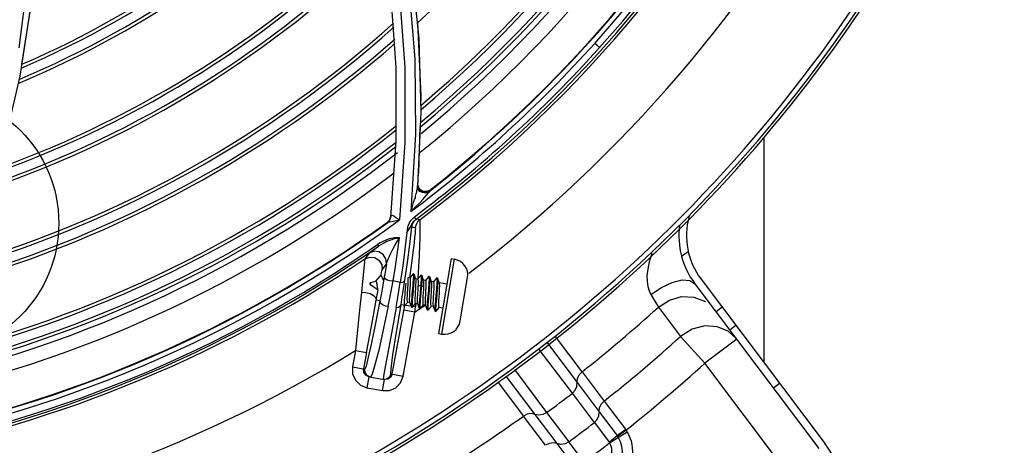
# Model space of a CAD drawing. Extents: x 40.7 to 137.4, y -250.8 to -221.5.
# Tile 187 of 256: x 71.5888 to 71.7392, y -247.3791 to -247.3141. Entities that reach past the tile are written whole.
import ezdxf

# ---------------------------------------------------------------- set-up
doc = ezdxf.new("R2010")
doc.units = 0
doc.header["$MEASUREMENT"] = 0
doc.layers.get('0').update_dxf_attribs({"linetype": 'CONTINUOUS'})
doc.layers.add('I-LIN_CHANADA', color=1, linetype='CONTINUOUS')

msp = doc.modelspace()

# ---------------------------------------------------------------- linework, layer by layer
at = {"color": 155}
for p, q in [((71.64869846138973, -247.306207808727), (71.64975277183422, -247.3169863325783)), ((71.64630290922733, -247.3213925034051), (71.645529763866, -247.3105194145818)), ((71.59044641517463, -247.3121249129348), (71.58881159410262, -247.3227074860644)), ((71.64957395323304, -247.3146037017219), (71.65005911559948, -247.3257036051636)), ((71.64975277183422, -247.3169863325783), (71.6500592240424, -247.3281532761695)), ((71.67736582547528, -247.318363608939), (71.67664266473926, -247.317712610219)), ((71.64630102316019, -247.3326346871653), (71.64630290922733, -247.3213925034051)), ((71.58881159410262, -247.3227074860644), (71.58632040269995, -247.3334340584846)), ((71.65005911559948, -247.3257036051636), (71.65001718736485, -247.3271871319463)), ((71.6500592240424, -247.3281532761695), (71.64957346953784, -247.3396636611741)), ((71.64928051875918, -247.3315647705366), (71.64856277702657, -247.3433730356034)), ((71.64992548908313, -247.3304316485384), (71.6497254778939, -247.3375085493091)), ((71.64547934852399, -247.3442219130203), (71.64630102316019, -247.3326346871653)), ((71.64765010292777, -247.3328491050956), (71.64683399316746, -247.3446539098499)), ((71.64968810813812, -247.3380781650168), (71.6497255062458, -247.3375085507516)), ((71.64957381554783, -247.3396635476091), (71.64960797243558, -247.3392113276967)), ((71.64960794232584, -247.3392113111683), (71.64964964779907, -247.3386354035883)), ((71.6496914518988, -247.3397369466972), (71.64960794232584, -247.3392113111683)), ((71.64969875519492, -247.3396492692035), (71.64962819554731, -247.3392080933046)), ((71.64964964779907, -247.3386354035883), (71.64968810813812, -247.3380781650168)), ((71.65129793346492, -247.3404791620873), (71.65082765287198, -247.3405615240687)), ((71.65148686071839, -247.3401202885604), (71.65100299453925, -247.3403441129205)), ((71.65129793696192, -247.3404791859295), (71.65147992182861, -247.3402098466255)), ((71.65147980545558, -247.3402099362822), (71.65148678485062, -247.3401203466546)), ((71.64498665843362, -247.3450022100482), (71.64497769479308, -247.3450844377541)), ((71.64539617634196, -247.3445531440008), (71.64547940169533, -247.3442217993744)), ((71.64540501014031, -247.344470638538), (71.6454681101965, -247.3442190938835)), ((71.64545813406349, -247.3444645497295), (71.64551719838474, -247.3440823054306)), ((71.64548642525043, -247.3441824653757), (71.64547934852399, -247.3442219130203)), ((71.64612173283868, -247.3448245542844), (71.64646289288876, -247.3447518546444)), ((71.64646289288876, -247.3447518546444), (71.64683615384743, -247.3446541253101)), ((71.6465348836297, -247.3444417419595), (71.64683615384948, -247.3446541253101)), ((71.64903995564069, -247.3442332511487), (71.64930562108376, -247.3445883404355)), ((71.64990775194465, -247.3446529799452), (71.64937856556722, -247.3445433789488)), ((71.64805875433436, -247.3457520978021), (71.64793084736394, -247.3465973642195)), ((71.64839832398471, -247.3484316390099), (71.648704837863, -247.3457195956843)), ((71.64870499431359, -247.3457177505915), (71.64923593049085, -247.3458268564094)), ((71.64216667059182, -247.3497320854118), (71.64153503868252, -247.3506119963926)), ((71.64268205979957, -247.3493509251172), (71.64363456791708, -247.3486735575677)), ((71.64346618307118, -247.3484309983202), (71.64363457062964, -247.3486735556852)), ((71.65471848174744, -247.350575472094), (71.65278579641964, -247.3620110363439)), ((71.65328535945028, -247.362095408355), (71.65521803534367, -247.3506598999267)), ((71.65471848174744, -247.350575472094), (71.65521803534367, -247.3506598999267)), ((71.6441775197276, -247.3522910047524), (71.64481813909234, -247.3513968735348)), ((71.64731059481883, -247.3516728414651), (71.64694527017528, -247.3542025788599)), ((71.64855532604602, -247.3520269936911), (71.64833605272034, -247.3535064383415)), ((71.64973533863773, -247.3517673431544), (71.64961531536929, -247.3536668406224)), ((71.6423803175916, -247.3542158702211), (71.64232922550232, -247.3545181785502)), ((71.6423803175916, -247.3542158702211), (71.6432287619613, -247.3540214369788)), ((71.6438627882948, -247.3531755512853), (71.64314545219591, -247.3540299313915)), ((71.64317206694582, -247.3540344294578), (71.64314545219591, -247.3540299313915)), ((71.64320425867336, -247.3540115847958), (71.64314549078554, -247.3540299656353)), ((71.64321595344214, -247.354012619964), (71.64320425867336, -247.3540115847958)), ((71.64325733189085, -247.3540338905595), (71.64321595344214, -247.354012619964)), ((71.6432287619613, -247.3540214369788), (71.64323281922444, -247.3540212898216)), ((71.64403403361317, -247.3531654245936), (71.64391365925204, -247.3531450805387)), ((71.64694527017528, -247.3542025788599), (71.64583909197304, -247.3539793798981)), ((71.64839397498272, -247.3535150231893), (71.64812014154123, -247.3534687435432)), ((71.64886584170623, -247.3529268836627), (71.64838242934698, -247.353505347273)), ((71.64886590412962, -247.3529268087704), (71.64889469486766, -247.3529094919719)), ((71.64901494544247, -247.3529299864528), (71.64889457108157, -247.3529096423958)), ((71.64901494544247, -247.3529299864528), (71.64903678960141, -247.3529563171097)), ((71.64931864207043, -247.3537017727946), (71.64903678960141, -247.3529563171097)), ((71.64959771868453, -247.3537184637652), (71.64930628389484, -247.3536692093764)), ((71.6500696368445, -247.3531302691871), (71.64958618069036, -247.353708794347)), ((71.65006964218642, -247.3531302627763), (71.65009847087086, -247.3531128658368)), ((71.6502186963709, -247.3531333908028), (71.65009832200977, -247.353113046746)), ((71.65051002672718, -247.353872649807), (71.65024051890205, -247.3531597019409)), ((71.65052236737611, -247.3539051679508), (71.65051002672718, -247.353872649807)), ((71.65080146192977, -247.3539219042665), (71.65051002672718, -247.353872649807)), ((71.65127296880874, -247.3533343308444), (71.65078991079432, -247.3539122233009)), ((71.65142252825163, -247.3533371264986), (71.6513021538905, -247.3533167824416)), ((71.65142252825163, -247.3533371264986), (71.65144444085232, -247.3533634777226)), ((71.65172633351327, -247.3541089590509), (71.65144444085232, -247.3533634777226)), ((71.65200520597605, -247.3541253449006), (71.65171386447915, -247.3540761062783)), ((71.65247673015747, -247.3535377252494), (71.65199364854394, -247.3541156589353)), ((71.6524767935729, -247.3535376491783), (71.65250614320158, -247.3535198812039)), ((71.65262625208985, -247.3535405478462), (71.65250587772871, -247.3535202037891)), ((71.65262625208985, -247.3535405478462), (71.65264816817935, -247.3535669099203)), ((71.65293005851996, -247.3543123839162), (71.65264816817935, -247.3535669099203)), ((71.6560997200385, -247.3600948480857), (71.65721863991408, -247.3534742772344)), ((71.6422872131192, -247.3543145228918), (71.64227371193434, -247.3543944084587)), ((71.64232922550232, -247.3545181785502), (71.64351583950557, -247.3552623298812)), ((71.64327677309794, -247.3569251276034), (71.64358209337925, -247.35532332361)), ((71.64777444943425, -247.3543350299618), (71.64773613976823, -247.3547729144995)), ((71.6488449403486, -247.3546702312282), (71.64872320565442, -247.3560240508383)), ((71.64896515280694, -247.354690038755), (71.64884420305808, -247.3560354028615)), ((71.64961898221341, -247.3551348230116), (71.64955769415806, -247.3561342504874)), ((71.64963690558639, -247.3548158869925), (71.64961898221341, -247.3551348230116)), ((71.65007190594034, -247.3546012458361), (71.64963704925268, -247.3548159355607)), ((71.65003430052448, -247.3550353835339), (71.64991249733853, -247.35638930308)), ((71.65015458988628, -247.3550566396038), (71.65003269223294, -247.3564116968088)), ((71.65007189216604, -247.3546012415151), (71.65003430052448, -247.3550353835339)), ((71.65019205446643, -247.3546217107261), (71.6500716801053, -247.3546013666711)), ((71.65019205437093, -247.3546217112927), (71.65015458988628, -247.3550566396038)), ((71.65053204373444, -247.3549672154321), (71.65019189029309, -247.3546215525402)), ((71.650453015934, -247.3562848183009), (71.65051427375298, -247.3552859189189)), ((71.65051427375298, -247.3552859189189), (71.65053218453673, -247.354967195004)), ((71.65257352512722, -247.355333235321), (71.65245158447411, -247.3566890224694)), ((71.65405984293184, -247.3544725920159), (71.65291759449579, -247.3542795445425)), ((71.64382940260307, -247.3570261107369), (71.64327678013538, -247.3569251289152)), ((71.64760021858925, -247.3577935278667), (71.64808339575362, -247.3572155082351)), ((71.64836322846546, -247.3572551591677), (71.64807197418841, -247.3572059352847)), ((71.64835105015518, -247.3572230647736), (71.64863283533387, -247.3579686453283)), ((71.64571582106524, -247.3682051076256), (71.64763139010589, -247.3577208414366)), ((71.64761407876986, -247.3577176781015), (71.64705131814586, -247.3576148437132)), ((71.64739683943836, -247.3685124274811), (71.64918487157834, -247.3587274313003)), ((71.64742906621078, -247.3577651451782), (71.6474506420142, -247.3577911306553)), ((71.6474505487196, -247.3577908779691), (71.64757092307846, -247.357811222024)), ((71.64918487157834, -247.3587274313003), (71.6475038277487, -247.3584202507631)), ((71.64777285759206, -247.3577213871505), (71.64766077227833, -247.3577209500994)), ((71.6486542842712, -247.3579943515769), (71.64877465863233, -247.3580146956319)), ((71.64880392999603, -247.3579970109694), (71.64928713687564, -247.3574189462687)), ((71.64925994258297, -247.3579518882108), (71.64882475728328, -247.3578766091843)), ((71.64918487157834, -247.3587274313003), (71.64925994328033, -247.3579518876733)), ((71.6493106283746, -247.3573851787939), (71.64925994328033, -247.3579518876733)), ((71.64956696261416, -247.3574585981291), (71.64927571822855, -247.357409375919)), ((71.64955453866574, -247.3574258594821), (71.64983641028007, -247.358171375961)), ((71.64983645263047, -247.3581714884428), (71.64985837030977, -247.3581979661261)), ((71.64985821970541, -247.358197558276), (71.64997859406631, -247.3582179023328)), ((71.64997859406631, -247.3582179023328), (71.65000794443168, -247.3582002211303)), ((71.65000794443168, -247.3582002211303), (71.65049094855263, -247.3576224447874)), ((71.65077069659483, -247.3576620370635), (71.65047946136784, -247.3576128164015)), ((71.65075829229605, -247.3576293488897), (71.65104015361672, -247.3583748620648)), ((71.65104019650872, -247.3583749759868), (71.65106207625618, -247.3584013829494)), ((71.65106193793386, -247.3584010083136), (71.65118231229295, -247.3584213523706)), ((71.65121167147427, -247.3584036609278), (71.65169468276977, -247.3578258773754)), ((71.65197443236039, -247.3578654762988), (71.65168320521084, -247.3578162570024)), ((71.65196205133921, -247.3578328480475), (71.65197443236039, -247.3578654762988)), ((71.65197443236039, -247.3578654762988), (71.65224389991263, -247.3585783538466)), ((71.65226565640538, -247.358604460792), (71.65238603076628, -247.3586248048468)), ((71.65238603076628, -247.3586248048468), (71.6524153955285, -247.3586071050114)), ((71.6524153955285, -247.3586071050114), (71.65289841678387, -247.3580293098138)), ((71.65344443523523, -247.358113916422), (71.6528869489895, -247.358019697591)), ((71.65278579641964, -247.3620110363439), (71.65328535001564, -247.3620954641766)), ((71.64009499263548, -247.3646207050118), (71.63964276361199, -247.3670954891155)), ((71.64009499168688, -247.3646206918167), (71.64177603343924, -247.3649278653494)), ((71.64177603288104, -247.3649278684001), (71.64132382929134, -247.3674025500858)), ((71.63964278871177, -247.3670953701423), (71.64154342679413, -247.3674426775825)), ((71.64136732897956, -247.367937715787), (71.6413238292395, -247.3674025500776)), ((71.64158469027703, -247.3679718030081), (71.64154342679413, -247.3674426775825)), ((71.64465325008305, -247.3670917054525), (71.64439755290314, -247.3685053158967)), ((71.64167282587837, -247.3683797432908), (71.64136732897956, -247.367937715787)), ((71.64215875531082, -247.3686099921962), (71.64167282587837, -247.3683797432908)), ((71.64215875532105, -247.3686099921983), (71.6418515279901, -247.3702912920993)), ((71.64215875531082, -247.3686099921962), (71.64450783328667, -247.3690392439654)), ((71.64264786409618, -247.3681901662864), (71.64237813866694, -247.3686495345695)), ((71.64420060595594, -247.3707205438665), (71.64450783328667, -247.3690392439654)), ((71.64439755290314, -247.3685053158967), (71.64430610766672, -247.3690023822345)), ((71.64504378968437, -247.3689957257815), (71.64450783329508, -247.3690392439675)), ((71.64551327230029, -247.3681680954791), (71.64739686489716, -247.3685122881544)), ((71.64185165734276, -247.3702913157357), (71.64420046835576, -247.3707205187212))]:
    msp.add_line(p, q, dxfattribs=at)
at = {"color": 5}
msp.add_line((71.70248232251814, -247.3321105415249), (71.70248232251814, -247.3664589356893), dxfattribs=at)
at = {"color": 6, "linetype": 'Continuous'}
for p, q in [((71.68991172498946, -247.350222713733), (71.69091968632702, -247.3494631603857)), ((71.69288213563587, -247.3537190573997), (71.7118207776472, -247.378851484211)), ((71.69195589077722, -247.3544170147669), (71.71089454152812, -247.3795494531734)), ((71.68636756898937, -247.3579746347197), (71.68975420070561, -247.3624495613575)), ((71.69611387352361, -247.3580077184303), (71.69518763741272, -247.3587056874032)), ((71.6983355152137, -247.3628830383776), (71.69699978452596, -247.3616540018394)), ((71.69821499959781, -247.3607960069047), (71.69728876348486, -247.3614939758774)), ((71.6747058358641, -247.3678600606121), (71.67065945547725, -247.3624606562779)), ((71.68975419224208, -247.3624495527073), (71.69346057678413, -247.3665565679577)), ((71.69833550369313, -247.3628830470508), (71.69346057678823, -247.3665565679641)), ((71.67322785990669, -247.3711202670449), (71.66817414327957, -247.3644543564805)), ((71.66941196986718, -247.3634613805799), (71.67397866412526, -247.3694871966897)), ((71.66437371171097, -247.3675030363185), (71.66929989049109, -247.374080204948)), ((71.7060196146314, -247.3832229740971), (71.69346057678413, -247.3665565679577)), ((71.66752321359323, -247.3743518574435), (71.66313567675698, -247.3684961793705)), ((71.67470587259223, -247.367860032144), (71.67807158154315, -247.3723260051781)), ((71.66186882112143, -247.3694686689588), (71.66575854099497, -247.3746023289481)), ((71.67397892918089, -247.3694875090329), (71.67734365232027, -247.3739526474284)), ((71.70486893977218, -247.3696260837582), (71.70394270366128, -247.3703240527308)), ((71.67659245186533, -247.3755859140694), (71.67322791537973, -247.3711206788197)), ((71.67807161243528, -247.3723259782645), (71.68133054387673, -247.3766319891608)), ((71.66912380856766, -247.3790686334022), (71.66575855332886, -247.3746023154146)), ((71.67088808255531, -247.3788172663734), (71.66752340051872, -247.3743521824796)), ((71.66930010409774, -247.3740804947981), (71.6726649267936, -247.3785454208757)), ((71.67734374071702, -247.3739529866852), (71.68007028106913, -247.3775938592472)), ((71.67659245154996, -247.3755859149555), (71.67882266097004, -247.3785729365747)), ((71.68011179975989, -247.377651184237), (71.68140992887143, -247.3767389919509)), ((71.68140993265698, -247.3767389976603), (71.68133054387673, -247.3766319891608)), ((71.67890253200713, -247.3786946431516), (71.68158889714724, -247.3770083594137)), ((71.67363647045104, -247.3824420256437), (71.67088838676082, -247.3788174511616)), ((71.67492171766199, -247.3815125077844), (71.67266513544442, -247.3785453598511))]:
    msp.add_line(p, q, dxfattribs=at)
at = {"color": 155}
for points in [[(71.59969792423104, -247.2202099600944), (71.60626039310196, -247.2255925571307), (71.61250189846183, -247.2315249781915), (71.61839410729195, -247.2380074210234), (71.6239043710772, -247.2450413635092), (71.62899363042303, -247.252624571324), (71.63361680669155, -247.2607451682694), (71.63773253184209, -247.2693928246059), (71.64130090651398, -247.2785617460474), (71.64427742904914, -247.2882397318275), (71.64661398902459, -247.2984078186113), (71.6482595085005, -247.3090402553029), (71.64916414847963, -247.3201053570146), (71.64928051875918, -247.3315647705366)], [(71.63657076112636, -247.2707207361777), (71.64007187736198, -247.2798783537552), (71.64297814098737, -247.2895479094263), (71.64523982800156, -247.2997088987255), (71.64680519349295, -247.3103348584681), (71.64762472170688, -247.321394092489), (71.64765010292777, -247.3328491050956)], [(71.59042751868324, -247.2987098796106), (71.5899232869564, -247.308465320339), (71.58869541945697, -247.3184001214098)], [(71.59076998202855, -247.3080379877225), (71.59035408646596, -247.3129054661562), (71.58908707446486, -247.320893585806)], [(71.64856527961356, -247.3433733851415), (71.64927774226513, -247.3426860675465), (71.64991080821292, -247.3420468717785), (71.6503946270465, -247.3415392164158), (71.65096847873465, -247.340896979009), (71.65129793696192, -247.3404791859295)], [(71.64883872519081, -247.3424076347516), (71.64888648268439, -247.3422123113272), (71.64894257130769, -247.3420216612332), (71.6490052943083, -247.3418418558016), (71.64907060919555, -247.3416773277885), (71.64913470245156, -247.341525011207), (71.64919398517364, -247.3413772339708), (71.64924411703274, -247.3412232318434), (71.64928824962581, -247.3410517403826), (71.6493350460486, -247.3408549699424), (71.64938999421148, -247.3406358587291), (71.64944320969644, -247.3404096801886), (71.6494895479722, -247.3401926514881), (71.64952854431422, -247.3399898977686), (71.64955750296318, -247.3398102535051), (71.64957381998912, -247.3396635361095)], [(71.65082765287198, -247.3405615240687), (71.65034117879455, -247.3404982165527), (71.6499256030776, -247.3403018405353), (71.64965259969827, -247.3400056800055), (71.64957381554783, -247.3396635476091)], [(71.65147980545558, -247.3402099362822), (71.65099695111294, -247.3404332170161), (71.65046656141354, -247.3404178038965), (71.64999974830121, -247.3401688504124), (71.6496914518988, -247.3397369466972)], [(71.65100299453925, -247.3403441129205), (71.65047352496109, -247.3403286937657), (71.65000700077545, -247.3400801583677), (71.64969875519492, -247.3396492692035)], [(71.6485652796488, -247.3433733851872), (71.64864154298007, -247.3431819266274), (71.64870457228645, -247.3429925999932), (71.64875421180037, -247.3427994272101), (71.64883872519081, -247.3424076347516)], [(71.64497769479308, -247.3450844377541), (71.64522447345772, -247.3448483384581), (71.64539617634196, -247.3445531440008)], [(71.64497769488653, -247.3450844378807), (71.64498418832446, -247.3450817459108), (71.64500275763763, -247.3450703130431), (71.64503170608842, -247.3450513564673)], [(71.64498665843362, -247.3450022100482), (71.64523338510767, -247.3447659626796), (71.64540501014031, -247.344470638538)], [(71.64503170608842, -247.3450513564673), (71.64515025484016, -247.3449954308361), (71.64532136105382, -247.3449564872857)], [(71.64503170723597, -247.3450513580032), (71.64528185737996, -247.3448051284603), (71.64545813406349, -247.3444645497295)], [(71.64532136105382, -247.3449564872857), (71.64581501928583, -247.3448790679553), (71.64612173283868, -247.3448245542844)], [(71.6455180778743, -247.3440823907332), (71.6454996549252, -247.3441356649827), (71.64548642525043, -247.3441824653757)], [(71.64551719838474, -247.3440823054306), (71.64559421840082, -247.3439692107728), (71.64574077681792, -247.3439530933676), (71.64595581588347, -247.3440467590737)], [(71.64595581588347, -247.3440467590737), (71.64623027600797, -247.3442240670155), (71.6465348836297, -247.3444417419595)], [(71.6490374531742, -247.34423289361), (71.64839465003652, -247.3449139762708), (71.64805875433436, -247.3457520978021)], [(71.64827880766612, -247.3460248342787), (71.64846351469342, -247.3457392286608), (71.64853965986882, -247.3456147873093), (71.64860988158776, -247.3454854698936), (71.64868329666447, -247.3453410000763), (71.64877273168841, -247.3451799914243)], [(71.64870499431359, -247.3457177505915), (71.6488177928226, -247.3452727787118), (71.64904692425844, -247.3448712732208), (71.64937856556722, -247.3445433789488)], [(71.64877273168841, -247.3451799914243), (71.6488849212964, -247.3450118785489), (71.6490178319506, -247.3448496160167), (71.64916192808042, -247.3447061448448), (71.64930564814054, -247.3445883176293)], [(71.64990775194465, -247.3446529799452), (71.64958183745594, -247.3449740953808), (71.64935116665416, -247.3453746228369), (71.64923593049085, -247.3458268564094)], [(71.64930564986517, -247.3445883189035), (71.6493437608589, -247.3445628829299), (71.6493680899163, -247.3445478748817), (71.64937855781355, -247.3445433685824)], [(71.64990774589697, -247.3446529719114), (71.64992379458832, -247.3448063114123), (71.64993385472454, -247.3451526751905), (71.64993800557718, -247.3457006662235), (71.64993233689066, -247.3464587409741), (71.64991384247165, -247.3474348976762), (71.64987889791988, -247.3486402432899), (71.6498210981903, -247.3500853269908), (71.64973533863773, -247.3517673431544)], [(71.64793084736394, -247.3465973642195), (71.64763905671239, -247.3491375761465), (71.64731059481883, -247.3516728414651)], [(71.64793301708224, -247.346597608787), (71.64805753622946, -247.3463852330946), (71.6481723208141, -247.3461952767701), (71.64827880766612, -247.3460248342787)], [(71.64793302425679, -247.3465975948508), (71.64803970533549, -247.3464238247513), (71.64814060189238, -247.3462644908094), (71.6482362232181, -247.3461189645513), (71.64832628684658, -247.3459880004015), (71.6484106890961, -247.3458723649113), (71.64848835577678, -247.3457744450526), (71.64855614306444, -247.3456991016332), (71.64861237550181, -247.3456487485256), (71.64865664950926, -247.3456244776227), (71.6486876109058, -247.3456286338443), (71.64870364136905, -247.3456622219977), (71.64870490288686, -247.3457196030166)], [(71.64918824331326, -247.3467007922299), (71.64912862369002, -247.3473443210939), (71.64904158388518, -247.3481812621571), (71.64892159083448, -247.3492303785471), (71.64876143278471, -247.3505126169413), (71.64855532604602, -247.3520269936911)], [(71.64923597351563, -247.3458268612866), (71.64923906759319, -247.345954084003), (71.64922400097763, -247.3462412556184), (71.64918824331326, -247.3467007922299)], [(71.64681498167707, -247.3474064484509), (71.64665291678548, -247.3473969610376), (71.6464747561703, -247.3473938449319), (71.64627911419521, -247.3474010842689), (71.64606401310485, -247.3474202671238), (71.64582759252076, -247.347453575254), (71.64556813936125, -247.3475038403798), (71.6452843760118, -247.3475745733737), (71.6449749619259, -247.3476700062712), (71.64463821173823, -247.3477957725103), (71.64427341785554, -247.3479587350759), (71.64388148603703, -247.3481672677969), (71.64346499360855, -247.3484310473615)], [(71.64681688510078, -247.3474066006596), (71.64654785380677, -247.3474549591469), (71.64639559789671, -247.3474860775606), (71.64623048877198, -247.3475237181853), (71.64605178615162, -247.3475688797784), (71.64585827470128, -247.3476229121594), (71.64564855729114, -247.3476875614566), (71.64542131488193, -247.3477648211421), (71.64517546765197, -247.3478569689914), (71.64491048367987, -247.347966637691), (71.64462631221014, -247.3480969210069), (71.64432001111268, -247.3482531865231), (71.64398767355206, -247.3484435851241), (71.6436345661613, -247.3486735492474)], [(71.64481814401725, -247.3513970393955), (71.64487652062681, -247.3511846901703), (71.64498030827, -247.3509081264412), (71.64512095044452, -247.350578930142), (71.64529687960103, -247.3501985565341), (71.64551161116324, -247.3497596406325), (71.64577129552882, -247.3492542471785), (71.64607589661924, -247.3486866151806), (71.64642519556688, -247.3480647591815), (71.64681682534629, -247.34740660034)], [(71.64583909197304, -247.3539793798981), (71.64619254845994, -247.351792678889), (71.6465178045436, -247.3496015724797), (71.64681498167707, -247.3474064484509)], [(71.64216607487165, -247.3497322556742), (71.64223041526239, -247.34967925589), (71.64239976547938, -247.3495540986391), (71.64268205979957, -247.3493509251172)], [(71.64481813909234, -247.3513968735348), (71.6447516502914, -247.350614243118), (71.64434257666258, -247.3499444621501), (71.64368085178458, -247.3495291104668), (71.64289989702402, -247.3494519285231), (71.64216667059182, -247.3497320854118)], [(71.64765039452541, -247.3539035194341), (71.64804713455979, -247.3511599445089), (71.64839832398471, -247.3484316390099)], [(71.64153475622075, -247.3506119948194), (71.64147316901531, -247.3510365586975), (71.64136278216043, -247.3520862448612), (71.64121566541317, -247.3535761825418), (71.64099908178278, -247.3556995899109)], [(71.64153503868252, -247.3506119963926), (71.64226612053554, -247.3503366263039), (71.6430464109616, -247.350416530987), (71.64370869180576, -247.3508357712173), (71.64411524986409, -247.3515086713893), (71.6441775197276, -247.3522910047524)], [(71.64399036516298, -247.35315681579), (71.64407334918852, -247.3527358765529), (71.64413722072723, -247.3524392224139), (71.64417729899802, -247.3522910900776)], [(71.64481791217, -247.3513969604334), (71.64471425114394, -247.3520478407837), (71.64460790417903, -247.3526995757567), (71.64449885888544, -247.3533521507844)], [(71.64352712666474, -247.3552443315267), (71.64349422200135, -247.3551355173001), (71.64346688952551, -247.3549975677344), (71.64344304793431, -247.3548376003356), (71.64341983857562, -247.3546631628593), (71.643396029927, -247.3544909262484), (71.64336928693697, -247.354330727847), (71.64333789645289, -247.3541963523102), (71.64330162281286, -247.3540972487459), (71.64325733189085, -247.3540338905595)], [(71.64449885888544, -247.3533521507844), (71.64427871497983, -247.3546206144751), (71.6440549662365, -247.3558468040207), (71.64382938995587, -247.3570261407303)], [(71.6438627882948, -247.3531755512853), (71.6439084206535, -247.3531442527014), (71.64391402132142, -247.3531446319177)], [(71.64406985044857, -247.3532068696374), (71.64406467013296, -247.353195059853), (71.6440338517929, -247.3531649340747)], [(71.64432690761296, -247.3538463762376), (71.6442534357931, -247.3536683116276), (71.6441583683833, -247.3534316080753), (71.64406986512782, -247.353206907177)], [(71.64449888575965, -247.3533521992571), (71.64459670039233, -247.3535770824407), (71.64491890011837, -247.3537885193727), (71.64535992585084, -247.3539285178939), (71.64584011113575, -247.3539791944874)], [(71.64510402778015, -247.3578329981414), (71.64535411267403, -247.3565897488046), (71.64559984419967, -247.3553034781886), (71.64584010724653, -247.3539793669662)], [(71.64628865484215, -247.3580494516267), (71.64650998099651, -247.3568064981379), (71.64672961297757, -247.3555224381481), (71.64694648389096, -247.3542025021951)], [(71.64694648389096, -247.3542025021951), (71.6472903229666, -247.3541617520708), (71.64753781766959, -247.3540579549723), (71.64765020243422, -247.3539034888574)], [(71.64705115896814, -247.3576148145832), (71.64725063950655, -247.3564230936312), (71.64745095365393, -247.3551844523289), (71.64765039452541, -247.3539035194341)], [(71.64807197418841, -247.3572059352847), (71.64804017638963, -247.3571643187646), (71.64802000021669, -247.3570530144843), (71.64801094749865, -247.3568783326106), (71.64801165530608, -247.3566460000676), (71.6480207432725, -247.3563625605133), (71.64803654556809, -247.3560379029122), (71.64805663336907, -247.3556909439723), (71.64807881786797, -247.3553332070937), (71.648101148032, -247.3549729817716), (71.64812134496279, -247.3546234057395), (71.64813687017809, -247.3543031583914), (71.64814579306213, -247.3540246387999), (71.64814658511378, -247.3537930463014), (71.64813744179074, -247.3536153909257), (71.64811512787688, -247.3534984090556)], [(71.64839397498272, -247.3535150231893), (71.64842578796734, -247.3535566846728), (71.64844601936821, -247.3536686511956), (71.6484550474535, -247.3538450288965), (71.64845424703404, -247.354077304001), (71.64844517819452, -247.3543590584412), (71.64842939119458, -247.3546832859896), (71.64840922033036, -247.355031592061), (71.64836497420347, -247.3557451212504)], [(71.64889469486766, -247.3529094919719), (71.648920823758, -247.3529483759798), (71.64893621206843, -247.3530684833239), (71.64893874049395, -247.353267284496), (71.64892915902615, -247.3535374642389), (71.64890878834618, -247.3538690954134), (71.64888019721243, -247.3542501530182), (71.6488449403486, -247.3546702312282)], [(71.64903678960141, -247.3529563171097), (71.64904235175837, -247.3529744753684), (71.64905704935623, -247.3530984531), (71.64905877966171, -247.3532985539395), (71.64904871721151, -247.3535690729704), (71.64902850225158, -247.3538987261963), (71.64899994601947, -247.3542763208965), (71.64896515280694, -247.354690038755)], [(71.64927571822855, -247.357409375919), (71.64924409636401, -247.3573682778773), (71.64922377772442, -247.3572567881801), (71.64921464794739, -247.3570794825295), (71.64921544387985, -247.3568471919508), (71.6492244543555, -247.3565667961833), (71.64924024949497, -247.356242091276), (71.64926058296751, -247.3558909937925), (71.64928282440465, -247.3555324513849), (71.64930480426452, -247.3551778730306), (71.64932489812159, -247.3548303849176), (71.64934060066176, -247.3545069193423), (71.64934958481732, -247.3542256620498), (71.6493502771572, -247.353993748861), (71.64934111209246, -247.3538180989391), (71.64931885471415, -247.3537018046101)], [(71.64959771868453, -247.3537184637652), (71.64962851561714, -247.3537571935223), (71.64964850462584, -247.3538600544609), (71.64965825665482, -247.3540241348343), (71.64965866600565, -247.3542431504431), (71.64965102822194, -247.3545101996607), (71.64963690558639, -247.3548158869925)], [(71.65009847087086, -247.3531128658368), (71.65010829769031, -247.3531181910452), (71.65013210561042, -247.3531884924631), (71.65014234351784, -247.3533375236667), (71.65014036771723, -247.3535611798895), (71.650126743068, -247.3538532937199), (71.65010311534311, -247.3542038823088), (71.65007190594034, -247.3546012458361)], [(71.65024051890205, -247.3531597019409), (71.65025211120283, -247.3532082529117), (71.65026266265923, -247.3533553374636), (71.65026068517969, -247.3535759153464), (71.65024733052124, -247.3538665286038), (71.65022389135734, -247.3542187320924), (71.65019205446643, -247.3546217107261)], [(71.6502186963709, -247.3531333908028), (71.65022857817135, -247.3531389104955), (71.65024051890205, -247.3531597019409)], [(71.65053218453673, -247.354967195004), (71.65054626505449, -247.3546625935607), (71.65055392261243, -247.3543958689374), (71.65055356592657, -247.3541766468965), (71.65054386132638, -247.3540120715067), (71.65052258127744, -247.3539051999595)], [(71.65080146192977, -247.3539219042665), (71.65083311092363, -247.3539630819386), (71.65085341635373, -247.3540746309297), (71.65086253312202, -247.3542518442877), (71.65086173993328, -247.3544839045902), (71.65085273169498, -247.3547643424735), (71.65083694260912, -247.3550889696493), (71.650816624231, -247.3554398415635), (71.65079439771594, -247.3557981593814), (71.65077240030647, -247.3561530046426), (71.65075227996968, -247.3565009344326), (71.6507365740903, -247.3568244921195), (71.650727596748, -247.3571055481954), (71.65072690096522, -247.3573374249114), (71.65073607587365, -247.3575132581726), (71.65075827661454, -247.3576293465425)], [(71.65130238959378, -247.3533164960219), (71.65132060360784, -247.3533341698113), (71.65134016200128, -247.3534281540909), (71.65134686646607, -247.3536009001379), (71.651341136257, -247.353845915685), (71.6513242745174, -247.354155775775), (71.65129842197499, -247.3545213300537), (71.65126497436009, -247.3549309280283), (71.65122629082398, -247.3553709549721)], [(71.65127309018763, -247.353334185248), (71.65128723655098, -247.3533207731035), (71.65130238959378, -247.3533164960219)], [(71.65144444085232, -247.3533634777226), (71.65146145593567, -247.3534586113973), (71.65146700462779, -247.3536386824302), (71.65146032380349, -247.3538892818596), (71.65144310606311, -247.3542000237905), (71.65141677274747, -247.3545651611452), (71.65138351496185, -247.3549707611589), (71.65134545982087, -247.3554046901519)], [(71.65171217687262, -247.3555866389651), (71.65173237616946, -247.3552374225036), (71.65174804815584, -247.3549147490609), (71.6517570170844, -247.3546353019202), (71.65175781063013, -247.354403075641), (71.65174865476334, -247.3542255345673), (71.65172645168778, -247.3541089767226)], [(71.65200520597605, -247.3541253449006), (71.65203698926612, -247.3541669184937), (71.65205715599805, -247.3542780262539), (71.65206622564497, -247.3544525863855), (71.65206553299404, -247.3546848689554), (71.65205644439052, -247.3549685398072), (71.65204063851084, -247.3552933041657), (71.65202054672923, -247.3556403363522), (71.65199832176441, -247.3559987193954), (71.65197598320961, -247.356359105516), (71.65195580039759, -247.3567085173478), (71.65194030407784, -247.3570282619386), (71.65193137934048, -247.3573070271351), (71.65193059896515, -247.3575384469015), (71.65193974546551, -247.3577159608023), (71.65196204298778, -247.3578328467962)], [(71.65250614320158, -247.3535198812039), (71.65253374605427, -247.3535654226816), (71.65254797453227, -247.3536890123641), (71.65254986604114, -247.3538888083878), (71.65253963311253, -247.3541607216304), (71.65251873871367, -247.3544983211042), (71.65248946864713, -247.35488569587), (71.65245347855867, -247.3553100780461)], [(71.65264816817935, -247.3535669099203), (71.65265433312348, -247.3535875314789), (71.65266855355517, -247.3537144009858), (71.65266980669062, -247.3539179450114), (71.65265936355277, -247.3541910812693), (71.65263875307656, -247.3545231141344), (71.65260944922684, -247.3549078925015), (71.65257352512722, -247.355333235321)], [(71.64099908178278, -247.3556995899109), (71.64072160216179, -247.3583732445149), (71.6404112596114, -247.3614379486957), (71.64009498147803, -247.3646206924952)], [(71.64099903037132, -247.3556995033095), (71.64166609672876, -247.3557365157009), (71.64231924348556, -247.3559140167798), (71.64285655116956, -247.3562031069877), (71.64319403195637, -247.3565586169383), (71.64327678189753, -247.3569251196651)], [(71.64773613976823, -247.3547729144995), (71.64765365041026, -247.3556844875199), (71.64761444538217, -247.3561287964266), (71.64758006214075, -247.3565444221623), (71.64755267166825, -247.3569186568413), (71.64753429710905, -247.3572396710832), (71.64752687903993, -247.3574961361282), (71.64753171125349, -247.3576805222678), (71.64754982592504, -247.3577864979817), (71.64757092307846, -247.357811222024)], [(71.64836497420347, -247.3557451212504), (71.64834476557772, -247.3560945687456), (71.64832910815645, -247.3564171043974), (71.64832015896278, -247.3566961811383), (71.64831937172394, -247.3569283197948), (71.64832852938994, -247.3571057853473), (71.64835101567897, -247.3572230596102)], [(71.65122629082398, -247.3553709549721), (71.65114347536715, -247.356287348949), (71.65110422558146, -247.35673162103), (71.65107027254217, -247.3571452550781), (71.65104314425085, -247.3575156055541), (71.65102499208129, -247.3578342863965), (71.65101790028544, -247.3580892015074), (71.65102264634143, -247.3582716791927), (71.65104019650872, -247.3583749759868)], [(71.65134545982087, -247.3554046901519), (71.65126373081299, -247.3563075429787), (71.65122499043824, -247.3567471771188), (71.65119075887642, -247.3571616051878), (71.6511632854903, -247.3575380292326), (71.6511451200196, -247.3578594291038), (71.65113807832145, -247.3581147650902), (71.65114335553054, -247.3582967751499), (71.65116205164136, -247.3583990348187), (71.65118231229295, -247.3584213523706)], [(71.65168320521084, -247.3578162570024), (71.65165140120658, -247.357774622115), (71.65163116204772, -247.3576626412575), (71.65162212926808, -247.3574860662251), (71.65162293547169, -247.3572538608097), (71.65163199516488, -247.3569723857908), (71.65164777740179, -247.3566482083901), (71.65166795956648, -247.356299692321), (71.65171217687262, -247.3555866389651)], [(71.65245347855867, -247.3553100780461), (71.6523728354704, -247.3562085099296), (71.65233200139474, -247.3566603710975), (71.6522945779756, -247.3570938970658), (71.65226283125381, -247.3574948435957), (71.6522386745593, -247.3578486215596), (71.6522246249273, -247.3581447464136), (71.65222200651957, -247.3583711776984), (71.65223159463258, -247.3585242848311), (71.65224395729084, -247.3585785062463)], [(71.65287139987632, -247.3565081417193), (71.65291589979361, -247.3557904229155), (71.65293591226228, -247.3554447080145), (71.65295167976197, -247.3551208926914), (71.65296078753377, -247.3548374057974), (71.65296151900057, -247.3546046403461), (71.6529524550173, -247.3544295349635), (71.65293019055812, -247.3543124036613)], [(71.64382940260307, -247.3570261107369), (71.64315076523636, -247.3604467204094), (71.64254104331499, -247.3634060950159), (71.64205876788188, -247.3656107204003), (71.64172301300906, -247.3669733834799), (71.64154342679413, -247.3674426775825)], [(71.64177603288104, -247.3649278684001), (71.64231644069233, -247.3619962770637), (71.6428331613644, -247.359242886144), (71.64327678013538, -247.3569251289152)], [(71.6438295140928, -247.3570262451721), (71.64390518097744, -247.3573256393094), (71.64420421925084, -247.3576003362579), (71.6446289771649, -247.3577762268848), (71.64510376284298, -247.3578327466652)], [(71.64872320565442, -247.3560240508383), (71.64868550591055, -247.3564566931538), (71.64865367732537, -247.3568563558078), (71.64862892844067, -247.3572157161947), (71.64861384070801, -247.3575177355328), (71.64861060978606, -247.357750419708), (71.6486196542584, -247.3579078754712), (71.64863286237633, -247.3579687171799)], [(71.64884420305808, -247.3560354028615), (71.64880596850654, -247.3564759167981), (71.6487733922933, -247.3568831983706), (71.64874874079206, -247.357243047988), (71.64873403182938, -247.3575430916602), (71.6487308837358, -247.357773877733), (71.64874021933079, -247.3579301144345), (71.64876287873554, -247.3580070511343), (71.64877465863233, -247.3580146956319)], [(71.64955769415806, -247.3561342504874), (71.64954087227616, -247.3564451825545), (71.64952866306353, -247.35672972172), (71.64952271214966, -247.3569763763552), (71.64952432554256, -247.3571794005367), (71.6495346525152, -247.357330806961), (71.64955451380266, -247.357425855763)], [(71.64991249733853, -247.35638930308), (71.64987681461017, -247.3568127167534), (71.64984720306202, -247.3571991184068), (71.6498258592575, -247.3575360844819), (71.64981519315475, -247.3578118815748), (71.64981597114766, -247.3580171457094), (71.64982940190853, -247.3581470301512), (71.64983645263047, -247.3581714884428)], [(71.65003269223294, -247.3564116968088), (71.649996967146, -247.356833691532), (71.64996755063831, -247.3572177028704), (71.64994644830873, -247.3575523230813), (71.64993552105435, -247.3578270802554), (71.64993611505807, -247.3580341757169), (71.64994949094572, -247.3581661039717), (71.64997859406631, -247.3582179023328)], [(71.65047946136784, -247.3576128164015), (71.65044965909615, -247.3575768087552), (71.65042990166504, -247.357481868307), (71.65041958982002, -247.3573302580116), (71.65041799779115, -247.3571270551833), (71.65042396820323, -247.3568802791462), (71.65043619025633, -247.3565957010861), (71.650453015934, -247.3562848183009)], [(71.65245158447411, -247.3566890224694), (71.65241437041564, -247.3571201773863), (71.65238282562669, -247.3575175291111), (71.65235879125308, -247.3578728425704), (71.65234476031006, -247.3581695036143), (71.65234233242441, -247.3583970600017), (71.65235257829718, -247.3585488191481), (71.65237635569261, -247.3586195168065), (71.65238603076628, -247.3586248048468)], [(71.6528869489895, -247.358019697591), (71.65285546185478, -247.3579789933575), (71.65283516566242, -247.3578686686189), (71.65282592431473, -247.3576921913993), (71.65282660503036, -247.357461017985), (71.65283552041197, -247.3571810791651), (71.65285111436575, -247.3568591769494), (71.65287139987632, -247.3565081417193)], [(71.64510376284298, -247.3578327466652), (71.64433750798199, -247.3614571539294), (71.64363904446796, -247.3645455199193), (71.6430704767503, -247.3668100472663), (71.64264786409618, -247.3681901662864)], [(71.64628865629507, -247.3580494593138), (71.64563184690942, -247.3616756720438), (71.64465325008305, -247.3670917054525)], [(71.64551327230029, -247.3681680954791), (71.64553725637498, -247.3673808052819), (71.64581749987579, -247.3652680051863), (71.64635428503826, -247.3618117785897), (71.64705131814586, -247.3576148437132)], [(71.64628854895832, -247.3580493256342), (71.64666179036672, -247.3579813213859), (71.64692477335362, -247.3578293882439), (71.64705132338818, -247.3576148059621)], [(71.64757092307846, -247.357811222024), (71.64758195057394, -247.3578093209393), (71.64760021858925, -247.3577935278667)], [(71.64858282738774, -247.3578359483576), (71.64813596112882, -247.357766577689), (71.64777285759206, -247.3577213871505)], [(71.64863286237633, -247.3579687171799), (71.64864162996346, -247.3579856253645), (71.64865434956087, -247.3579945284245)], [(71.64877465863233, -247.3580146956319), (71.64879936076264, -247.3580021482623), (71.64880392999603, -247.3579970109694)], [(71.65118231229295, -247.3584213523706), (71.65119465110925, -247.3584188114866), (71.65121167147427, -247.3584036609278)], [(71.65224395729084, -247.3585785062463), (71.65225510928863, -247.3585984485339), (71.65226578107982, -247.3586047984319)], [(71.63964276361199, -247.3670954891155), (71.63966149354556, -247.3681756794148), (71.64008530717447, -247.3691507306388), (71.64084758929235, -247.3698918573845), (71.64185165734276, -247.3702913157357)], [(71.64237752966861, -247.3686499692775), (71.64187884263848, -247.3684084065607), (71.64158469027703, -247.3679718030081)], [(71.64420046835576, -247.3707205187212), (71.64528092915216, -247.3707019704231), (71.64625605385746, -247.3702783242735), (71.64699731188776, -247.3695161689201), (71.64739683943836, -247.3685124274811)], [(71.64551327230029, -247.3681680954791), (71.64527483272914, -247.3686633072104), (71.64483138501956, -247.3689623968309), (71.64430610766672, -247.3690023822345)], [(71.64571582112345, -247.3682051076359), (71.64548586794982, -247.368690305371), (71.64504378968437, -247.3689957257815)]]:
    msp.add_lwpolyline(points, dxfattribs=at)
at = {"color": 6, "linetype": 'Continuous'}
for points in [[(71.68537818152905, -247.3498024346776), (71.68535706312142, -247.3498541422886), (71.6849744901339, -247.3510530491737), (71.68473046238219, -247.3521586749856), (71.68461836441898, -247.3531667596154), (71.68463046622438, -247.3540674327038), (71.68475006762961, -247.3548481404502), (71.68495558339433, -247.3555050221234), (71.68522101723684, -247.3560462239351)], [(71.68522102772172, -247.3560462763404), (71.68684162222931, -247.3549576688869), (71.68848307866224, -247.3541945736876), (71.68997896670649, -247.3538327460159), (71.69117774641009, -247.3539088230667), (71.69195595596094, -247.3544171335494)], [(71.68522101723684, -247.3560462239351), (71.68568822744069, -247.3568343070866), (71.68636757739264, -247.3579745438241)], [(71.68636756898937, -247.3579746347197), (71.68804986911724, -247.3568940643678), (71.68988297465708, -247.3563780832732), (71.69178272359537, -247.356441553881), (71.69355163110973, -247.3571275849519)], [(71.69699978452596, -247.3616540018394), (71.69534867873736, -247.3609650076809), (71.69346031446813, -247.360839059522), (71.69151595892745, -247.3613380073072), (71.68975420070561, -247.3624495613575)], [(71.6739789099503, -247.3694873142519), (71.67402687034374, -247.3688890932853), (71.67427928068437, -247.3683245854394), (71.67470587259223, -247.367860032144)], [(71.67322791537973, -247.3711206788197), (71.67366298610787, -247.3706613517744), (71.67392501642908, -247.3700963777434), (71.67397892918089, -247.3694875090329)], [(71.6773436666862, -247.373952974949), (71.67739219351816, -247.3733552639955), (71.67764484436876, -247.37279056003), (71.67807158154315, -247.3723260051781)], [(71.66752305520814, -247.3743520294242), (71.66693529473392, -247.374233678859), (71.6663228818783, -247.3743205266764), (71.66575855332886, -247.3746023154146)], [(71.66930010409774, -247.3740804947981), (71.66873881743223, -247.3743719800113), (71.66812339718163, -247.3744681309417), (71.66752340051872, -247.3743521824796)], [(71.67659245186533, -247.3755859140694), (71.67702741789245, -247.3751268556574), (71.67728957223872, -247.3745620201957), (71.67734365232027, -247.3739526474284)], [(71.680090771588, -247.3776223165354), (71.68039162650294, -247.3773411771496), (71.68082906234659, -247.3770077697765), (71.68133075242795, -247.3766322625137)], [(71.6815888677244, -247.3770083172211), (71.6815307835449, -247.3769175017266), (71.68147113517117, -247.3768277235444), (71.68140993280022, -247.3767389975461)], [(71.67882258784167, -247.3785728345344), (71.67932095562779, -247.3781926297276), (71.6797538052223, -247.3778529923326), (71.68007013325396, -247.3775939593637)], [(71.68007013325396, -247.3775939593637), (71.68013574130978, -247.3776850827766), (71.68019369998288, -247.3777706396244), (71.68024558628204, -247.3778513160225)], [(71.67088826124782, -247.378817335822), (71.67030080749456, -247.3786997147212), (71.66968829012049, -247.378786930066), (71.66912380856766, -247.3790686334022)], [(71.6726649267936, -247.3785454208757), (71.67210398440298, -247.3788369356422), (71.67148876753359, -247.3789332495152), (71.67088808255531, -247.3788172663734)], [(71.67882266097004, -247.3785729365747), (71.67885060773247, -247.3786120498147), (71.67887728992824, -247.3786525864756), (71.67890253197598, -247.3786946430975)]]:
    msp.add_lwpolyline(points, dxfattribs=at)
at = {"color": 155}
for centre, radius, start, end in [((71.53132658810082, -247.1868971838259), 0.174051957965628, 312.8005442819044, 341.2683695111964), ((71.53132658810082, -247.1868971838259), 0.1842944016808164, 310.1108522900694, 338.6196116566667), ((71.53132658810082, -247.1868971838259), 0.1837938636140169, 310.2433301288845, 338.7502442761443), ((71.53132658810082, -247.1868971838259), 0.186260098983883, 309.5896382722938, 338.1055035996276), ((71.53132658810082, -247.1868971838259), 0.1857594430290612, 309.722519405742, 338.2365964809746), ((71.53132658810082, -247.1868971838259), 0.1871111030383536, 309.4064388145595, 337.9725285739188), ((71.53132658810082, -247.1868971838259), 0.1892692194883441, 308.8300136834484, 337.2989998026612), ((71.53132658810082, -247.1868971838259), 0.1947198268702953, 308.0983991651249, 335.7119687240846), ((71.53132658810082, -247.1868971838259), 0.1947860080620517, 308.0863084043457, 335.7142874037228), ((71.53132658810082, -247.1868971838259), 0.1955233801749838, 318.0060445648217, 336.2129858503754), ((71.53132658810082, -247.1868971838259), 0.1969404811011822, 306.8025673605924, 334.7309351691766), ((71.53132658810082, -247.1868971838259), 0.1964964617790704, 318.0060445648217, 334.7319882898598), ((71.53132658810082, -247.1868971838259), 0.1973534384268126, 306.931286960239, 333.9473339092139), ((71.53132658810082, -247.1868971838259), 0.1464491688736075, 293.2092720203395, 318.1109297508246), ((71.53132658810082, -247.1868971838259), 0.145948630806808, 293.3395335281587, 318.230368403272), ((71.53132658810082, -247.1868971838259), 0.147914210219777, 292.8275134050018, 317.760293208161), ((71.53132658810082, -247.1868971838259), 0.2083655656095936, 307.2380179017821, 331.4670103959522), ((71.53132658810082, -247.1868971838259), 0.1484148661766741, 292.6969069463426, 317.6401345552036), ((71.53132658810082, -247.1868971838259), 0.1593775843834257, 289.8147598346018, 314.965102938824), ((71.53132658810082, -247.1868971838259), 0.1598781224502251, 289.6822064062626, 314.841093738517), ((71.53132658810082, -247.1868971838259), 0.1618438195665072, 289.1608980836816, 314.3526378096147), ((71.53132658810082, -247.1868971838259), 0.16134316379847, 289.2937733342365, 314.4772513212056), ((71.53132658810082, -247.1868971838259), 0.1715857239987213, 286.5587098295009, 311.8980705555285), ((71.53132658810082, -247.1868971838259), 0.1720862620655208, 286.4242077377, 311.7705226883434), ((71.53132658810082, -247.1868971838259), 0.174051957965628, 285.8952943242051, 311.2683695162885), ((71.53132658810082, -247.1868971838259), 0.1735513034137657, 286.0300991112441, 311.3964415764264), ((71.53132658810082, -247.1868971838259), 0.1955230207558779, 306.8416017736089, 318.0055523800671), ((71.53132658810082, -247.1868971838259), 0.1964958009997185, 306.8020350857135, 318.0055523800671), ((71.53132658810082, -247.1868971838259), 0.1842944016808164, 283.120207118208, 308.619611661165), ((71.53132658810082, -247.1868971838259), 0.1837938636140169, 283.2565396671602, 308.750244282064), ((71.53132658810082, -247.1868971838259), 0.1857594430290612, 282.7207677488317, 308.2365964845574), ((71.53132658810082, -247.1868971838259), 0.1871111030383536, 282.4418057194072, 307.9878198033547), ((71.53132658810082, -247.1868971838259), 0.186260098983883, 282.5841510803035, 308.1055036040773), ((71.53132658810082, -247.1868971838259), 0.1892692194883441, 281.8597820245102, 307.2914403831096), ((71.53132658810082, -247.1868971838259), 0.1955225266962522, 279.7712952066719, 306.211098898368), ((71.53132658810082, -247.1868971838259), 0.1947860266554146, 281.0343614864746, 305.7142884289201), ((71.53132658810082, -247.1868971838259), 0.1947198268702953, 281.0467770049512, 305.711968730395), ((71.53132658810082, -247.1868971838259), 0.1966411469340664, 279.70283272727, 304.7687637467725), ((71.53132658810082, -247.1868971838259), 0.1969382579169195, 279.7028181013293, 304.7690556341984), ((71.53132658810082, -247.1868971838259), 0.1973534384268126, 279.8479015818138, 303.9473457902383), ((71.65481115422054, -247.3530673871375), 0.002441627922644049, 350.4072851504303, 80.40728511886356), ((71.64240758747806, -247.3543348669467), 0.000122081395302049, 102.9089407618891, 170.4072851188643), ((71.64239408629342, -247.3544147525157), 0.000122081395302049, 170.4072851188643, 237.9056294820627), ((71.53132658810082, -247.1868971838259), 0.2083655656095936, 304.4462073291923, 304.6829751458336), ((71.53132658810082, -247.1868971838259), 0.2083655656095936, 304.7057968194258, 304.9760131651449), ((71.65369223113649, -247.3596879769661), 0.002441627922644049, 260.4072851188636, 350.4072850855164), ((71.53132658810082, -247.1868971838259), 0.2083655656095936, 277.3091362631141, 301.4670097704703)]:
    msp.add_arc(centre, radius, start, end, dxfattribs=at)
at = {"color": 6, "linetype": 'Continuous'}
for centre, radius, start, end in [((71.53132658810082, -247.1868971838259), 0.2233113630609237, 299.5890560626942, 338.1020136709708), ((71.53132658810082, -247.1868971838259), 0.2240439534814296, 299.5863259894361, 338.1019567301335), ((71.53132658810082, -247.1868971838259), 0.2244575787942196, 300.2350051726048, 334.8473070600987), ((71.70170574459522, -247.347069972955), 0.01104836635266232, 164.6501839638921, 217.0000000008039), ((71.70170574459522, -247.347069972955), 0.01220813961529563, 172.5285337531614, 217.0000000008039), ((71.53132658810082, -247.1868971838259), 0.2308791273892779, 308.3902442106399, 312.1848323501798), ((71.53132658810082, -247.1868971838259), 0.2364697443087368, 308.3574626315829, 312.0647395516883), ((71.53132658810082, -247.1868971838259), 0.2420019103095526, 308.3288576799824, 312.0647394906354), ((71.53132658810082, -247.1868971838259), 0.2325387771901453, 306.394065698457, 307.6059342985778), ((71.53132658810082, -247.1868971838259), 0.2308791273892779, 301.8151677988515, 305.6097558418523), ((71.53132658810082, -247.1868971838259), 0.2381293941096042, 306.4083916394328, 307.5916083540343), ((71.67683475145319, -247.3799930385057), 0.005613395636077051, 221.8745559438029, 32.12135500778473), ((71.67683475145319, -247.3799930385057), 0.004027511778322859, 221.8744246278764, 32.12542609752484), ((71.53132658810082, -247.1868971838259), 0.2420019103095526, 306.424007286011, 307.5759927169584), ((71.67683475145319, -247.3799930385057), 0.002441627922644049, 221.8745724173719, 32.12542756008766), ((71.6962697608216, -247.3905700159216), 0.01947198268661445, 307.000000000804, 37.00000000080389)]:
    msp.add_arc(centre, radius, start, end, dxfattribs=at)
at = {"layer": 'I-LIN_CHANADA'}
msp.add_circle((71.57478043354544, -247.3451728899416), 0.02, dxfattribs=at)

doc.saveas('drawing.dxf')
